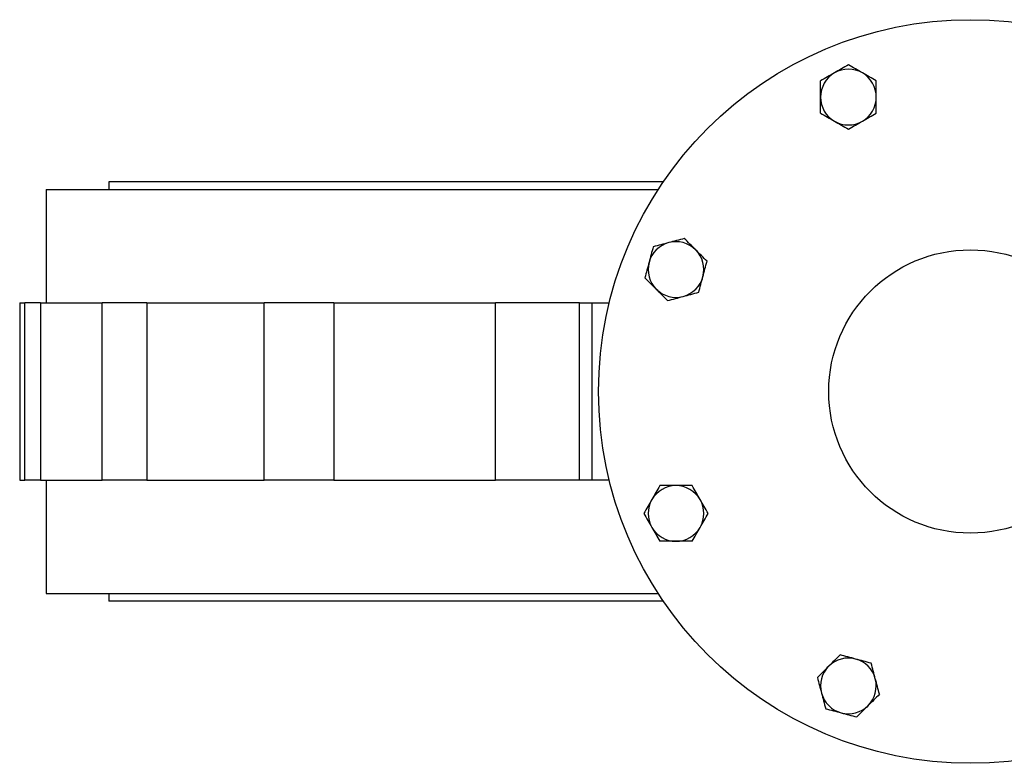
# Model space of a CAD drawing. Header units: millimetres. Extents: x 326 to 3842, y 152 to 2620.
# Tile 2 of 53: x 1046 to 1324, y 164 to 374. Entities that reach past the tile are written whole.
import ezdxf

# ---------------------------------------------------------------- set-up
doc = ezdxf.new("R2010")
doc.units = ezdxf.units.MM

msp = doc.modelspace()

# ---------------------------------------------------------------- linework, layer by layer
at = {"color": 7, "linetype": 'Continuous', "lineweight": 25}
for p, q in [((1053.61, 325.55), (1053.61, 293.55)), ((1053.61, 325.55), (1226.42, 325.55)), ((1071.31, 327.8), (1071.31, 325.55)), ((1227.92, 327.8), (1071.31, 327.8)), ((1046.11, 293.55), (1046.11, 243.55)), ((1046.11, 293.55), (1047.59, 293.55)), ((1047.59, 243.55), (1047.59, 293.55)), ((1051.95, 293.55), (1047.59, 293.55)), ((1051.95, 293.55), (1051.95, 243.55)), ((1051.95, 293.55), (1069.37, 293.55)), ((1069.37, 243.55), (1069.37, 293.55)), ((1082.01, 293.55), (1069.37, 293.55)), ((1082.01, 293.55), (1082.01, 243.55)), ((1082.01, 293.55), (1115.16, 293.55)), ((1115.16, 243.55), (1115.16, 293.55)), ((1134.85, 293.55), (1115.16, 293.55)), ((1134.85, 293.55), (1134.85, 243.55)), ((1134.85, 293.55), (1180.47, 293.55)), ((1180.47, 243.55), (1180.47, 293.55)), ((1204.17, 293.55), (1180.47, 293.55)), ((1204.17, 243.55), (1204.17, 293.55)), ((1204.17, 293.55), (1207.69, 293.55)), ((1207.69, 293.55), (1207.69, 243.55)), ((1207.69, 293.55), (1212.63, 293.55)), ((1046.11, 243.55), (1047.59, 243.55)), ((1051.95, 243.55), (1047.59, 243.55)), ((1051.95, 243.55), (1069.37, 243.55)), ((1053.61, 243.55), (1053.61, 211.55)), ((1082.01, 243.55), (1069.37, 243.55)), ((1082.01, 243.55), (1115.16, 243.55)), ((1134.85, 243.55), (1115.16, 243.55)), ((1134.85, 243.55), (1180.47, 243.55)), ((1204.17, 243.55), (1180.47, 243.55)), ((1207.69, 243.55), (1204.17, 243.55)), ((1212.63, 243.55), (1207.69, 243.55)), ((1053.61, 211.55), (1226.42, 211.55)), ((1071.31, 211.55), (1071.31, 209.3)), ((1227.92, 209.3), (1071.31, 209.3))]:
    msp.add_line(p, q, dxfattribs=at)
for radius in [105, 40]:
    msp.add_circle((1314.61, 268.55), radius, dxfattribs=at)
for centre, radius, start, end in [((1280.16, 351.7), 7.87, 60, 120), ((1280.16, 351.7), 7.87, 120, 180), ((1280.16, 351.7), 7.87, 0, 60), ((1280.16, 351.7), 7.87, 180, 240), ((1280.16, 351.7), 7.87, 300, 0), ((1280.16, 351.7), 7.87, 240, 300), ((1231.46, 302.99), 7.86, 105, 165), ((1231.46, 302.99), 7.87, 45, 105), ((1231.46, 302.99), 7.87, 345, 45), ((1231.46, 302.99), 7.86, 165, 225), ((1231.46, 302.99), 7.87, 285, 345), ((1231.46, 302.99), 7.86, 225, 285), ((1231.46, 234.11), 7.86, 90, 150), ((1231.46, 234.11), 7.86, 30, 90), ((1231.46, 234.11), 7.86, 150, 210), ((1231.46, 234.11), 7.86, 330, 30), ((1231.46, 234.11), 7.87, 210, 270), ((1231.46, 234.11), 7.87, 270, 330), ((1280.16, 185.4), 7.87, 75, 135), ((1280.16, 185.4), 7.87, 15, 75), ((1280.16, 185.4), 7.87, 135, 195), ((1280.16, 185.4), 7.86, 315, 15), ((1280.16, 185.4), 7.87, 195, 255), ((1280.16, 185.4), 7.86, 255, 315)]:
    msp.add_arc(centre, radius, start, end, dxfattribs=at)
for points in [[(1280.16, 360.78), (1279.51, 360.4), (1278.85, 360.02), (1277.54, 359.27), (1276.89, 358.89), (1276.23, 358.51)], [(1284.1, 358.51), (1283.44, 358.89), (1282.79, 359.27), (1281.48, 360.02), (1280.82, 360.4), (1280.16, 360.78)], [(1276.23, 358.51), (1275.58, 358.13), (1274.92, 357.75), (1273.61, 357), (1272.96, 356.62), (1272.3, 356.24)], [(1272.3, 351.7), (1272.3, 352.46), (1272.3, 353.22), (1272.3, 354.73), (1272.3, 355.49), (1272.3, 356.24)], [(1288.03, 356.24), (1287.37, 356.62), (1286.72, 357), (1285.41, 357.75), (1284.75, 358.13), (1284.1, 358.51)], [(1288.03, 351.7), (1288.03, 352.46), (1288.03, 353.22), (1288.03, 354.73), (1288.03, 355.49), (1288.03, 356.24)], [(1272.3, 347.16), (1272.3, 347.91), (1272.3, 348.67), (1272.3, 350.19), (1272.3, 350.94), (1272.3, 351.7)], [(1288.03, 347.16), (1288.03, 347.91), (1288.03, 348.67), (1288.03, 350.19), (1288.03, 350.94), (1288.03, 351.7)], [(1272.3, 347.16), (1272.96, 346.78), (1273.61, 346.4), (1274.92, 345.65), (1275.58, 345.27), (1276.23, 344.89)], [(1276.23, 344.89), (1276.89, 344.51), (1277.54, 344.13), (1278.85, 343.37), (1279.51, 343), (1280.16, 342.62)], [(1280.16, 342.62), (1280.82, 343), (1281.48, 343.37), (1282.79, 344.13), (1283.44, 344.51), (1284.1, 344.89)], [(1284.1, 344.89), (1284.75, 345.27), (1285.41, 345.65), (1286.72, 346.4), (1287.37, 346.78), (1288.03, 347.16)], [(1233.81, 311.76), (1233.08, 311.57), (1232.35, 311.37), (1230.88, 310.98), (1230.15, 310.79), (1229.42, 310.59)], [(1237.02, 308.55), (1236.48, 309.09), (1235.95, 309.63), (1234.88, 310.7), (1234.34, 311.23), (1233.81, 311.76)], [(1225.04, 309.41), (1224.84, 308.68), (1224.64, 307.95), (1224.25, 306.49), (1224.06, 305.76), (1223.86, 305.03)], [(1229.42, 310.59), (1228.69, 310.39), (1227.96, 310.2), (1226.5, 309.81), (1225.77, 309.61), (1225.04, 309.41)], [(1240.23, 305.34), (1239.7, 305.87), (1239.16, 306.41), (1238.09, 307.48), (1237.55, 308.02), (1237.02, 308.55)], [(1223.86, 305.03), (1223.66, 304.3), (1223.47, 303.57), (1223.08, 302.1), (1222.88, 301.37), (1222.69, 300.64)], [(1239.05, 300.96), (1239.25, 301.69), (1239.45, 302.42), (1239.84, 303.88), (1240.03, 304.61), (1240.23, 305.34)], [(1225.9, 297.43), (1225.36, 297.97), (1224.82, 298.5), (1223.75, 299.57), (1223.22, 300.11), (1222.69, 300.64)], [(1237.88, 296.57), (1238.07, 297.3), (1238.27, 298.03), (1238.66, 299.49), (1238.86, 300.23), (1239.05, 300.96)], [(1229.11, 294.22), (1228.58, 294.75), (1228.04, 295.29), (1226.97, 296.36), (1226.43, 296.9), (1225.9, 297.43)], [(1229.11, 294.22), (1229.84, 294.42), (1230.57, 294.61), (1232.03, 295), (1232.76, 295.2), (1233.49, 295.4)], [(1233.49, 295.4), (1234.22, 295.59), (1234.95, 295.79), (1236.42, 296.18), (1237.15, 296.37), (1237.88, 296.57)], [(1226.92, 241.97), (1226.54, 241.32), (1226.16, 240.66), (1225.4, 239.35), (1225.02, 238.7), (1224.65, 238.04)], [(1231.46, 241.97), (1230.7, 241.97), (1229.94, 241.97), (1228.43, 241.97), (1227.67, 241.97), (1226.92, 241.97)], [(1236, 241.97), (1235.25, 241.97), (1234.49, 241.97), (1232.97, 241.97), (1232.21, 241.97), (1231.46, 241.97)], [(1238.27, 238.04), (1237.89, 238.7), (1237.51, 239.35), (1236.75, 240.66), (1236.38, 241.32), (1236, 241.97)], [(1224.65, 238.04), (1224.27, 237.39), (1223.89, 236.73), (1223.13, 235.42), (1222.75, 234.76), (1222.38, 234.11)], [(1240.54, 234.11), (1240.16, 234.76), (1239.78, 235.42), (1239.03, 236.73), (1238.65, 237.39), (1238.27, 238.04)], [(1222.38, 234.11), (1222.75, 233.45), (1223.13, 232.8), (1223.89, 231.49), (1224.27, 230.83), (1224.65, 230.18)], [(1238.27, 230.18), (1238.65, 230.83), (1239.03, 231.49), (1239.78, 232.8), (1240.16, 233.45), (1240.54, 234.11)], [(1224.65, 230.18), (1225.02, 229.52), (1225.4, 228.87), (1226.16, 227.56), (1226.54, 226.9), (1226.92, 226.24)], [(1236, 226.24), (1236.38, 226.9), (1236.75, 227.56), (1237.51, 228.87), (1237.89, 229.52), (1238.27, 230.18)], [(1231.46, 226.24), (1230.7, 226.24), (1229.94, 226.24), (1228.43, 226.24), (1227.67, 226.24), (1226.92, 226.24)], [(1236, 226.24), (1235.25, 226.24), (1234.49, 226.24), (1232.97, 226.24), (1232.21, 226.24), (1231.46, 226.24)], [(1277.81, 194.17), (1277.28, 193.64), (1276.75, 193.1), (1275.67, 192.03), (1275.14, 191.5), (1274.6, 190.96)], [(1282.2, 193), (1281.47, 193.19), (1280.74, 193.39), (1279.28, 193.78), (1278.55, 193.98), (1277.81, 194.17)], [(1286.59, 191.82), (1285.86, 192.02), (1285.12, 192.22), (1283.66, 192.61), (1282.93, 192.8), (1282.2, 193)], [(1274.6, 190.96), (1274.07, 190.43), (1273.53, 189.89), (1272.46, 188.82), (1271.93, 188.29), (1271.39, 187.75)], [(1287.76, 187.44), (1287.57, 188.17), (1287.37, 188.9), (1286.98, 190.36), (1286.78, 191.09), (1286.59, 191.82)], [(1271.39, 187.75), (1271.59, 187.02), (1271.78, 186.29), (1272.18, 184.83), (1272.37, 184.1), (1272.57, 183.37)], [(1288.94, 183.05), (1288.74, 183.78), (1288.55, 184.51), (1288.15, 185.98), (1287.96, 186.71), (1287.76, 187.44)], [(1272.57, 183.37), (1272.76, 182.63), (1272.96, 181.9), (1273.35, 180.44), (1273.55, 179.71), (1273.74, 178.98)], [(1288.94, 183.05), (1288.41, 182.52), (1287.87, 181.98), (1286.8, 180.91), (1286.26, 180.37), (1285.73, 179.84)], [(1273.74, 178.98), (1274.47, 178.78), (1275.21, 178.59), (1276.67, 178.2), (1277.4, 178), (1278.13, 177.8)], [(1285.73, 179.84), (1285.19, 179.3), (1284.65, 178.77), (1283.58, 177.7), (1283.05, 177.16), (1282.52, 176.63)], [(1278.13, 177.8), (1278.86, 177.61), (1279.59, 177.41), (1281.05, 177.02), (1281.78, 176.83), (1282.52, 176.63)]]:
    msp.add_open_spline(points, degree=3, knots=[0, 0, 0, 0, 0.5, 0.5, 1, 1, 1, 1], dxfattribs=at)

doc.saveas('drawing.dxf')
